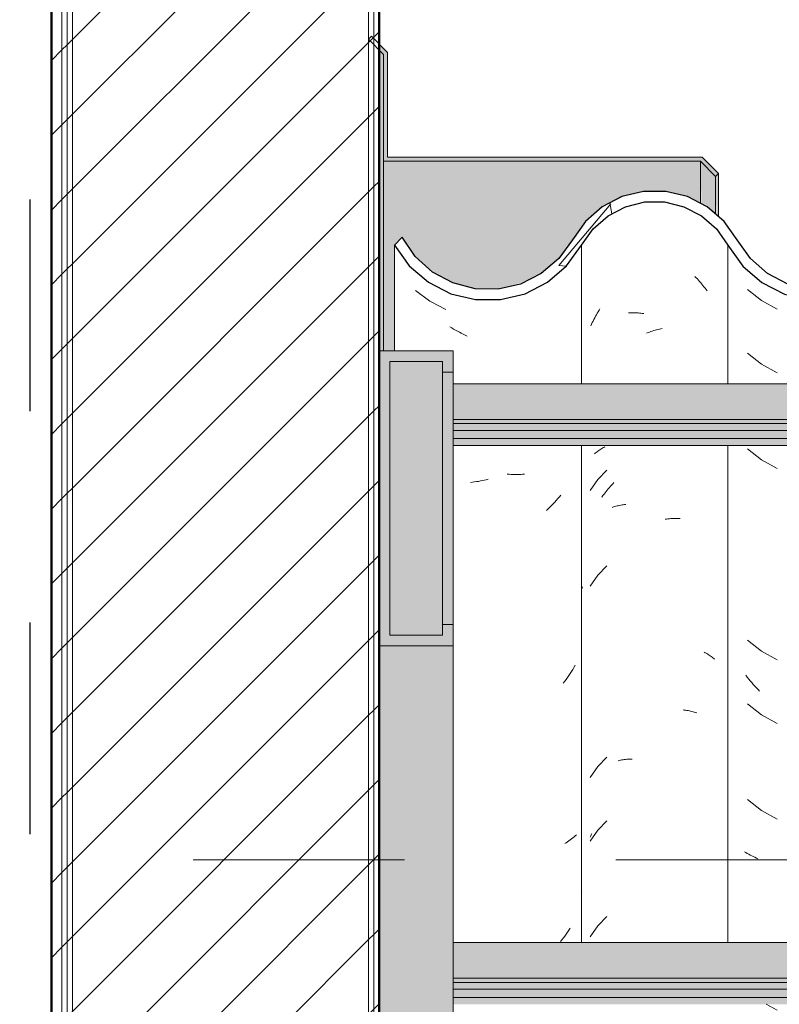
# Model space of a CAD drawing. Header units: metres. Extents: x -28.2 to 13.6, y -1.6 to 5.9.
# Tile 51 of 159: x -18.25 to -17.891, y 3.514 to 3.98. Entities that reach past the tile are written whole.
import ezdxf

# ---------------------------------------------------------------- set-up
doc = ezdxf.new("R2010")
doc.units = ezdxf.units.M
doc.linetypes.add('_Traço - ponto', pattern=[0.016, 0.012, -0.002, 0, -0.002])
doc.linetypes.add('Traço', pattern=[0.00635, 0.003175, -0.003175])
for name, color, linetype, lineweight in [('A-ANNO-SYMB', 7, 'Continuous', 9), ('A-GLAZ-CWMG', 7, 'Continuous', 5), ('A-ROOF', 7, 'Continuous', 5), ('A-ROOF-MCUT', 7, 'Continuous', 15), ('A-ROOF-OTLN', 7, 'Continuous', 5), ('A-ROOF-PATT', 7, 'Continuous', 5), ('A-WALL', 7, 'Continuous', 5), ('A-WALL-PATT', 7, 'Continuous', 5), ('I-WALL', 7, 'Continuous', 5)]:
    doc.layers.add(name, color=color, linetype=linetype, lineweight=lineweight)
doc.layers.add('A-DETL', color=7, linetype='Continuous', lineweight=5, true_color=0x00a600)
pattern_1 = [(45, (-14.575, 2.812), (-0.01767767, 0.01767767), [])]

# ---------------------------------------------------------------- blocks, each defined once
blk = doc.blocks.new('FP_54-D')
at = {"layer": 'A-GLAZ-CWMG', "color": 9, "true_color": 0xc0c0c0}
for p, q in [((-17.90581, 3.85198), (-17.89917, 3.84679)), ((-17.89917, 3.84679), (-17.89175, 3.84275)), ((-17.90581, 3.82184), (-17.89917, 3.81664)), ((-17.89917, 3.81664), (-17.89175, 3.8126)), ((-17.90581, 3.77662), (-17.89917, 3.77143)), ((-17.89917, 3.77143), (-17.89175, 3.76739)), ((-17.90581, 3.6862), (-17.89917, 3.681)), ((-17.89917, 3.681), (-17.89175, 3.67696)), ((-17.90593, 3.66871), (-17.90661, 3.6696)), ((-17.90524, 3.66784), (-17.90593, 3.66871)), ((-17.90453, 3.66698), (-17.90524, 3.66784)), ((-17.90382, 3.66614), (-17.90453, 3.66698)), ((-17.90309, 3.6653), (-17.90382, 3.66614)), ((-17.90235, 3.66448), (-17.90309, 3.6653)), ((-17.90161, 3.66368), (-17.90235, 3.66448)), ((-17.90085, 3.66289), (-17.90161, 3.66368)), ((-17.90008, 3.66211), (-17.90085, 3.66289)), ((-17.90581, 3.65605), (-17.89917, 3.65086)), ((-17.89917, 3.65086), (-17.89175, 3.64682)), ((-17.90581, 3.61084), (-17.89917, 3.60564)), ((-17.89917, 3.60564), (-17.89175, 3.6016)), ((-17.90664, 3.58577), (-17.90731, 3.58619)), ((-17.90596, 3.58536), (-17.90664, 3.58577)), ((-17.90527, 3.58497), (-17.90596, 3.58536)), ((-17.90457, 3.58459), (-17.90527, 3.58497)), ((-17.90385, 3.58422), (-17.90457, 3.58459)), ((-17.90313, 3.58387), (-17.90385, 3.58422)), ((-17.90239, 3.58352), (-17.90313, 3.58387)), ((-17.90164, 3.5832), (-17.90239, 3.58352)), ((-17.90089, 3.58288), (-17.90164, 3.5832)), ((-17.89697, 3.51402), (-17.89175, 3.51117))]:
    blk.add_line(p, q, dxfattribs=at)
blk = doc.blocks.new('FP_55-D')
at = {"layer": 'A-GLAZ-CWMG', "color": 9, "true_color": 0xc0c0c0}
for p, q in [((-17.93066, 3.85814), (-17.9301, 3.85758)), ((-17.9301, 3.85758), (-17.92955, 3.857)), ((-17.92955, 3.857), (-17.92901, 3.85641)), ((-17.92901, 3.85641), (-17.92847, 3.85582)), ((-17.92847, 3.85582), (-17.92795, 3.85521)), ((-17.92795, 3.85521), (-17.92743, 3.8546)), ((-17.92743, 3.8546), (-17.92692, 3.85397)), ((-17.92692, 3.85397), (-17.92641, 3.85333)), ((-17.92641, 3.85333), (-17.92592, 3.85269)), ((-17.92592, 3.85269), (-17.92543, 3.85203)), ((-17.92543, 3.85203), (-17.92496, 3.85137)), ((-17.9769, 3.8408), (-17.97648, 3.84151)), ((-17.97648, 3.84151), (-17.97604, 3.84221)), ((-17.97604, 3.84221), (-17.9756, 3.8429)), ((-17.97922, 3.83637), (-17.97886, 3.83712)), ((-17.97886, 3.83712), (-17.97849, 3.83787)), ((-17.97849, 3.83787), (-17.97811, 3.83862)), ((-17.97811, 3.83862), (-17.97772, 3.83935)), ((-17.97772, 3.83935), (-17.97731, 3.84008)), ((-17.97731, 3.84008), (-17.9769, 3.8408)), ((-17.96204, 3.84094), (-17.96141, 3.84097)), ((-17.96141, 3.84097), (-17.96078, 3.84099)), ((-17.96078, 3.84099), (-17.96014, 3.841)), ((-17.96014, 3.841), (-17.9595, 3.841)), ((-17.9595, 3.841), (-17.95885, 3.84098)), ((-17.95885, 3.84098), (-17.9582, 3.84096)), ((-17.9582, 3.84096), (-17.95755, 3.84092)), ((-17.95755, 3.84092), (-17.95689, 3.84086)), ((-17.95689, 3.84086), (-17.95623, 3.8408)), ((-17.95623, 3.8408), (-17.95557, 3.84072)), ((-17.95557, 3.84072), (-17.95491, 3.84063)), ((-17.97991, 3.83484), (-17.97957, 3.83561)), ((-17.97957, 3.83561), (-17.97922, 3.83637)), ((-17.95286, 3.83165), (-17.95219, 3.8319)), ((-17.95219, 3.8319), (-17.95152, 3.83214)), ((-17.95152, 3.83214), (-17.95085, 3.83236)), ((-17.95085, 3.83236), (-17.95018, 3.83257)), ((-17.95018, 3.83257), (-17.94951, 3.83277)), ((-17.94951, 3.83277), (-17.94884, 3.83296)), ((-17.94884, 3.83296), (-17.94817, 3.83313)), ((-17.94817, 3.83313), (-17.9475, 3.83329)), ((-17.9475, 3.83329), (-17.94683, 3.83344)), ((-17.94683, 3.83344), (-17.94616, 3.83357)), ((-17.95353, 3.83139), (-17.95286, 3.83165)), ((-17.97657, 3.77561), (-17.97614, 3.77592)), ((-17.97614, 3.77592), (-17.97569, 3.77623)), ((-17.97569, 3.77623), (-17.97524, 3.77652)), ((-17.97524, 3.77652), (-17.97478, 3.77681)), ((-17.97478, 3.77681), (-17.97431, 3.77709)), ((-17.97431, 3.77709), (-17.97384, 3.77736)), ((-17.97384, 3.77736), (-17.97335, 3.77762)), ((-17.97819, 3.77428), (-17.9778, 3.77462)), ((-17.9778, 3.77462), (-17.9774, 3.77496)), ((-17.9774, 3.77496), (-17.97699, 3.77529)), ((-17.97699, 3.77529), (-17.97657, 3.77561)), ((-17.97669, 3.76211), (-17.9802, 3.75695)), ((-17.97231, 3.76656), (-17.97669, 3.76211)), ((-17.9722, 3.75713), (-17.97168, 3.75776)), ((-17.97168, 3.75776), (-17.97116, 3.75837)), ((-17.97116, 3.75837), (-17.97062, 3.75897)), ((-17.97062, 3.75897), (-17.97008, 3.75956)), ((-17.97008, 3.75956), (-17.96954, 3.76014)), ((-17.96954, 3.76014), (-17.96898, 3.7607)), ((-17.97465, 3.75389), (-17.97418, 3.75456)), ((-17.97418, 3.75456), (-17.97369, 3.75522)), ((-17.97369, 3.75522), (-17.9732, 3.75586)), ((-17.9732, 3.75586), (-17.9727, 3.7565)), ((-17.9727, 3.7565), (-17.9722, 3.75713)), ((-17.96977, 3.749), (-17.96922, 3.74918)), ((-17.96922, 3.74918), (-17.96866, 3.74935)), ((-17.96866, 3.74935), (-17.96809, 3.74952)), ((-17.96809, 3.74952), (-17.96752, 3.74967)), ((-17.96752, 3.74967), (-17.96694, 3.7498)), ((-17.96694, 3.7498), (-17.96635, 3.74993)), ((-17.96635, 3.74993), (-17.96576, 3.75005)), ((-17.96576, 3.75005), (-17.96516, 3.75015)), ((-17.96516, 3.75015), (-17.96456, 3.75025)), ((-17.96456, 3.75025), (-17.96395, 3.75033)), ((-17.96395, 3.75033), (-17.96333, 3.7504)), ((-17.94477, 3.74338), (-17.94411, 3.74348)), ((-17.94411, 3.74348), (-17.94345, 3.74356)), ((-17.94345, 3.74356), (-17.94279, 3.74363)), ((-17.94279, 3.74363), (-17.94213, 3.74369)), ((-17.94213, 3.74369), (-17.94148, 3.74373)), ((-17.94148, 3.74373), (-17.94083, 3.74376)), ((-17.94083, 3.74376), (-17.94018, 3.74378)), ((-17.94018, 3.74378), (-17.93954, 3.74379)), ((-17.93954, 3.74379), (-17.9389, 3.74379)), ((-17.9389, 3.74379), (-17.93826, 3.74377)), ((-17.93826, 3.74377), (-17.93763, 3.74374)), ((-17.97231, 3.72134), (-17.97669, 3.71689)), ((-17.97669, 3.71689), (-17.9802, 3.71173)), ((-17.92627, 3.68051), (-17.92578, 3.68026)), ((-17.92578, 3.68026), (-17.9253, 3.67999)), ((-17.9253, 3.67999), (-17.92482, 3.67972)), ((-17.92482, 3.67972), (-17.92436, 3.67943)), ((-17.92436, 3.67943), (-17.9239, 3.67914)), ((-17.9239, 3.67914), (-17.92346, 3.67884)), ((-17.92346, 3.67884), (-17.92302, 3.67853)), ((-17.92302, 3.67853), (-17.9226, 3.67821)), ((-17.9226, 3.67821), (-17.92218, 3.67788)), ((-17.92218, 3.67788), (-17.92178, 3.67755)), ((-17.92178, 3.67755), (-17.92138, 3.67721)), ((-17.93633, 3.65321), (-17.93572, 3.65315)), ((-17.93572, 3.65315), (-17.9351, 3.65307)), ((-17.9351, 3.65307), (-17.9345, 3.65298)), ((-17.9345, 3.65298), (-17.9339, 3.65288)), ((-17.9339, 3.65288), (-17.9333, 3.65277)), ((-17.9333, 3.65277), (-17.93271, 3.65265)), ((-17.93271, 3.65265), (-17.93213, 3.65251)), ((-17.93213, 3.65251), (-17.93155, 3.65237)), ((-17.93155, 3.65237), (-17.93099, 3.65221)), ((-17.93099, 3.65221), (-17.93042, 3.65204)), ((-17.93042, 3.65204), (-17.92987, 3.65187)), ((-17.97231, 3.63091), (-17.97669, 3.62646)), ((-17.96706, 3.6292), (-17.96648, 3.62933)), ((-17.96648, 3.62933), (-17.96589, 3.62945)), ((-17.96589, 3.62945), (-17.96529, 3.62956)), ((-17.96529, 3.62956), (-17.96469, 3.62966)), ((-17.96469, 3.62966), (-17.96408, 3.62974)), ((-17.96408, 3.62974), (-17.96347, 3.62981)), ((-17.96347, 3.62981), (-17.96285, 3.62987)), ((-17.96285, 3.62987), (-17.96222, 3.62992)), ((-17.96222, 3.62992), (-17.96159, 3.62996)), ((-17.96159, 3.62996), (-17.96096, 3.62999)), ((-17.96096, 3.62999), (-17.96032, 3.63)), ((-17.97669, 3.62646), (-17.9802, 3.6213)), ((-17.97231, 3.60077), (-17.97669, 3.59632)), ((-17.97669, 3.59632), (-17.9802, 3.59116)), ((-17.97969, 3.5942), (-17.97942, 3.59479)), ((-17.9802, 3.59301), (-17.97995, 3.59361)), ((-17.97995, 3.59361), (-17.97969, 3.5942)), ((-17.97231, 3.55556), (-17.97669, 3.55111)), ((-17.97669, 3.55111), (-17.9802, 3.54595))]:
    blk.add_line(p, q, dxfattribs=at)
blk = doc.blocks.new('FP_56-D')
at = {"layer": 'A-GLAZ-CWMG', "color": 9, "true_color": 0xc0c0c0}
for p, q in [((-18.06281, 3.85151), (-18.05604, 3.84647)), ((-18.05604, 3.84647), (-18.04854, 3.84259)), ((-18.0457, 3.83387), (-18.04658, 3.83443)), ((-18.04481, 3.83333), (-18.0457, 3.83387)), ((-18.04391, 3.8328), (-18.04481, 3.83333)), ((-18.04301, 3.83229), (-18.04391, 3.8328)), ((-18.0421, 3.8318), (-18.04301, 3.83229)), ((-18.04119, 3.83132), (-18.0421, 3.8318)), ((-18.04028, 3.83086), (-18.04119, 3.83132)), ((-18.03936, 3.83042), (-18.04028, 3.83086)), ((-18.03843, 3.82999), (-18.03936, 3.83042)), ((-18.02936, 3.76208), (-18.0303, 3.76186)), ((-18.02842, 3.76231), (-18.02936, 3.76208)), ((-18.01856, 3.76466), (-18.01949, 3.76472)), ((-18.01764, 3.76461), (-18.01856, 3.76466)), ((-18.01672, 3.76457), (-18.01764, 3.76461)), ((-18.0158, 3.76456), (-18.01672, 3.76457)), ((-18.01489, 3.76456), (-18.0158, 3.76456)), ((-18.01399, 3.76457), (-18.01489, 3.76456)), ((-18.01309, 3.76461), (-18.01399, 3.76457)), ((-18.01219, 3.76465), (-18.01309, 3.76461)), ((-18.0113, 3.76472), (-18.01219, 3.76465)), ((-18.03593, 3.76092), (-18.03686, 3.76082)), ((-18.03499, 3.76103), (-18.03593, 3.76092)), ((-18.03406, 3.76117), (-18.03499, 3.76103)), ((-18.03312, 3.76131), (-18.03406, 3.76117)), ((-18.03218, 3.76148), (-18.03312, 3.76131)), ((-18.03124, 3.76166), (-18.03218, 3.76148)), ((-18.0303, 3.76186), (-18.03124, 3.76166)), ((-17.99553, 3.75312), (-17.99625, 3.75229)), ((-17.99481, 3.75397), (-17.99553, 3.75312)), ((-17.9941, 3.75483), (-17.99481, 3.75397)), ((-18.00005, 3.74834), (-18.00084, 3.74759)), ((-17.99927, 3.7491), (-18.00005, 3.74834)), ((-17.9985, 3.74988), (-17.99927, 3.7491)), ((-17.99774, 3.75067), (-17.9985, 3.74988)), ((-17.99699, 3.75148), (-17.99774, 3.75067)), ((-17.99625, 3.75229), (-17.99699, 3.75148)), ((-17.9841, 3.71078), (-17.98439, 3.71015)), ((-17.98381, 3.71142), (-17.9841, 3.71078)), ((-17.98733, 3.67431), (-17.9879, 3.67333)), ((-17.99031, 3.66952), (-17.99095, 3.66859)), ((-17.98969, 3.67045), (-17.99031, 3.66952)), ((-17.98908, 3.6714), (-17.98969, 3.67045)), ((-17.98848, 3.67236), (-17.98908, 3.6714)), ((-17.9879, 3.67333), (-17.98848, 3.67236)), ((-17.99226, 3.66677), (-17.99293, 3.66588)), ((-17.9916, 3.66768), (-17.99226, 3.66677)), ((-17.99095, 3.66859), (-17.9916, 3.66768)), ((-17.99157, 3.59042), (-17.99223, 3.59)), ((-17.99092, 3.59086), (-17.99157, 3.59042)), ((-17.99028, 3.59131), (-17.99092, 3.59086)), ((-17.98966, 3.59177), (-17.99028, 3.59131)), ((-17.98905, 3.59224), (-17.98966, 3.59177)), ((-17.98845, 3.59272), (-17.98905, 3.59224)), ((-17.98787, 3.59321), (-17.98845, 3.59272)), ((-17.9873, 3.59372), (-17.98787, 3.59321)), ((-17.98675, 3.59423), (-17.9873, 3.59372)), ((-17.98381, 3.56724), (-17.98389, 3.56714)), ((-17.9909, 3.5481), (-17.99154, 3.54718)), ((-17.99026, 3.54902), (-17.9909, 3.5481)), ((-17.98964, 3.54996), (-17.99026, 3.54902)), ((-17.99356, 3.54451), (-17.99426, 3.54364)), ((-17.99288, 3.54539), (-17.99356, 3.54451)), ((-17.9922, 3.54628), (-17.99288, 3.54539)), ((-17.99154, 3.54718), (-17.9922, 3.54628))]:
    blk.add_line(p, q, dxfattribs=at)
blk = doc.blocks.new('Rectangular Mullion - Telha Fibrocimento - Ondulada-V50-D')
at = {"layer": 'A-GLAZ-CWMG', "true_color": 0x808080}
h = blk.add_hatch(dxfattribs=at)
h.set_pattern_fill('FP_4', color=8, style=0, pattern_type=2)
h.set_pattern_definition([(50, (-14.575, 2.812), (0.364365, -0.031877), [0.0381, -0.4191]), (355, (-14.575, 2.812), (-0.070485, 0.382117), [0.03048, -0.33528]), (100.451, (-14.545, 2.81), (0.293886, 0.35023), [0.03238, -0.35618]), (46.184, (-14.575, 2.914), (0.54216, -0.084084), [0.05715, -0.62865]), (96.636, (-14.53, 2.907), (0.474805, 0.494854), [0.04857, -0.53427]), (351.184, (-14.575, 2.914), (0.47481, 0.49485), [0.04572, -0.50292]), (21, (-14.524, 2.888), (0.303226, -0.204528), [0.0381, -0.4191]), (326, (-14.524, 2.888), (0.123607, 0.36838), [0.03048, -0.33528]), (71.451, (-14.499, 2.871), (0.426833, 0.16384), [0.03238, -0.35618]), (37.5, (-14.575, 2.812), (0.0061807, 0.169108), [0.01676, -0.31445, 0.01676, -0.3236, -0.33655]), (37.5, (-14.575, 2.812), (0.0061807, 0.169108), [-0.67158, 0.01676, -0.31979]), (7.5, (-14.575, 2.812), (0.133641, 0.200358), [0.01676, -0.17729, 0.01676, -0.30683, -0.12827]), (7.5, (-14.575, 2.812), (0.133641, 0.200358), [-0.51765, 0.01676, -0.11151]), (327.5, (-14.688, 2.812), (0.2711816, -0.0114606), [0.01676, -0.11024, 0.01676, -0.37948, -0.52578]), (327.5, (-14.688, 2.812), (0.2711816, -0.0114606), [-0.52324, 0.01676, -0.50902]), (317.5, (-14.739, 2.812), (0.296258, 0.05085), [0.01676, -0.14834, 0.01676, -0.24638, -0.37338]), (317.5, (-14.739, 2.812), (0.296258, 0.05085), [-0.42824, 0.01676, -0.35662])])
h.paths.add_polyline_path([(-17.48605, 3.84925), (-17.49202, 3.85024), (-17.48683, 3.8513), (-17.48635, 3.85003)])
h.paths.add_polyline_path([(-17.30876, 3.84479), (-17.29635, 3.84782), (-17.2858, 3.85325), (-17.2765, 3.86139), (-17.26249, 3.88151), (-17.25346, 3.88956), (-17.24283, 3.89525), (-17.23089, 3.89828), (-17.21788, 3.89817), (-17.20522, 3.89472), (-17.19624, 3.89013), (-17.18662, 3.88171), (-17.17184, 3.86263), (-17.16126, 3.85474), (-17.14905, 3.84978), (-17.14834, 3.85233), (-17.14419, 3.84914), (-17.13591, 3.84809), (-17.12296, 3.84973), (-17.11801, 3.85172), (-17.11892, 3.85426), (-17.11821, 3.85464), (-17.11237, 3.85771), (-17.11074, 3.85464), (-17.09964, 3.86308), (-17.09128, 3.87341), (-17.09493, 3.87548), (-17.09185, 3.88056), (-17.1035, 3.86618), (-17.11309, 3.85907), (-17.12412, 3.85462), (-17.13601, 3.85312), (-17.14905, 3.85517), (-17.15873, 3.85907), (-17.16859, 3.86652), (-17.17566, 3.87491), (-17.17951, 3.87332), (-17.18662, 3.88346), (-17.18373, 3.88611), (-17.18735, 3.88854), (-17.19124, 3.89002), (-17.18875, 3.88533), (-17.19624, 3.89192), (-17.1943, 3.89482), (-17.20756, 3.90091), (-17.21788, 3.90338), (-17.21916, 3.90072), (-17.21994, 3.90091), (-17.2328, 3.90091), (-17.24508, 3.89793), (-17.25776, 3.89088), (-17.26608, 3.88363), (-17.26691, 3.88363), (-17.27289, 3.87543), (-17.27232, 3.8748), (-17.27349, 3.87314), (-17.27443, 3.87314), (-17.28263, 3.86139), (-17.2895, 3.85538), (-17.30013, 3.84984), (-17.31302, 3.84697), (-17.31989, 3.84697), (-17.31764, 3.84966), (-17.31829, 3.84966), (-17.32909, 3.852), (-17.33902, 3.85688), (-17.34751, 3.86402), (-17.3551, 3.87466), (-17.36207, 3.88597), (-17.37355, 3.8969), (-17.38611, 3.90414), (-17.40262, 3.90826), (-17.41624, 3.90846), (-17.43053, 3.90514), (-17.44399, 3.89818), (-17.45535, 3.88808), (-17.47008, 3.86642), (-17.47821, 3.85911), (-17.48933, 3.85359), (-17.4927, 3.85235), (-17.49309, 3.85003), (-17.49651, 3.85178), (-17.49838, 3.8513), (-17.50994, 3.85141), (-17.52172, 3.8548), (-17.52951, 3.85886), (-17.53771, 3.86609), (-17.55203, 3.88678), (-17.56261, 3.8962), (-17.57707, 3.90331), (-17.58958, 3.90625), (-17.60288, 3.9063), (-17.61659, 3.90297), (-17.62913, 3.89645), (-17.63978, 3.88711), (-17.65416, 3.86653), (-17.66231, 3.85932), (-17.67192, 3.85426), (-17.68244, 3.85165), (-17.6939, 3.85179), (-17.70557, 3.85514), (-17.71342, 3.85923), (-17.72159, 3.86641), (-17.73592, 3.88685), (-17.74644, 3.89611), (-17.76056, 3.90302), (-17.77294, 3.90594), (-17.78632, 3.90596), (-17.79988, 3.90265), (-17.81228, 3.89619), (-17.82283, 3.88697), (-17.83721, 3.86663), (-17.84538, 3.85951), (-17.85498, 3.85454), (-17.86546, 3.85198), (-17.87672, 3.85209), (-17.88836, 3.85539), (-17.89631, 3.85951), (-17.90448, 3.86663), (-17.9169, 3.88412), (-17.92487, 3.89106), (-17.93593, 3.89634), (-17.94503, 3.89842), (-17.95497, 3.89842), (-17.96519, 3.89592), (-17.97455, 3.89106), (-17.98251, 3.88412), (-17.99509, 3.86661), (-18.00343, 3.85952), (-18.01318, 3.85462), (-18.0238, 3.85218), (-18.03469, 3.85235), (-18.04609, 3.85557), (-18.05665, 3.86193), (-18.06296, 3.86763), (-18.06914, 3.87669), (-18.07282, 3.87295), (-18.06578, 3.86325), (-18.05484, 3.85451), (-18.04523, 3.84982), (-18.03452, 3.84723), (-18.02262, 3.84723), (-18.01104, 3.85003), (-18.00043, 3.85546), (-17.99136, 3.86325), (-17.97888, 3.88065), (-17.9718, 3.88684), (-17.96348, 3.89117), (-17.95248, 3.8934), (-17.94445, 3.89325), (-17.93573, 3.89106), (-17.92761, 3.88684), (-17.91956, 3.87926), (-17.9081, 3.86313), (-17.89902, 3.85526), (-17.88672, 3.84936), (-17.87529, 3.84695), (-17.86476, 3.84697), (-17.85313, 3.84984), (-17.8425, 3.85538), (-17.83345, 3.8633), (-17.81908, 3.88363), (-17.80942, 3.89205), (-17.79808, 3.89793), (-17.78569, 3.90094), (-17.77294, 3.90091), (-17.76056, 3.89785), (-17.74924, 3.89192), (-17.73962, 3.88346), (-17.72531, 3.86303), (-17.71624, 3.85506), (-17.70557, 3.84949), (-17.69327, 3.84662), (-17.68189, 3.84663), (-17.67022, 3.84951), (-17.65955, 3.8551), (-17.6505, 3.86308), (-17.63614, 3.88364), (-17.62642, 3.8922), (-17.61498, 3.89818), (-17.60246, 3.90126), (-17.58878, 3.90106), (-17.5751, 3.89713), (-17.56563, 3.89216), (-17.55593, 3.88359), (-17.54158, 3.86288), (-17.53247, 3.85479), (-17.51982, 3.84866), (-17.50926, 3.84624), (-17.49782, 3.84628), (-17.4846, 3.85003), (-17.47534, 3.85498), (-17.46629, 3.86313), (-17.45172, 3.8846), (-17.44153, 3.89375), (-17.42947, 3.90015), (-17.41579, 3.90342), (-17.40068, 3.90289), (-17.38941, 3.90003), (-17.37739, 3.89356), (-17.36725, 3.88435), (-17.35961, 3.87295), (-17.35597, 3.87295), (-17.35148, 3.86663), (-17.34825, 3.86381), (-17.35262, 3.86237), (-17.34331, 3.85951), (-17.34563, 3.85587), (-17.34272, 3.85356), (-17.33297, 3.84816), (-17.32107, 3.84498), (-17.31173, 3.84484)])
h.paths.add_polyline_path([(-16.96657, 3.84716), (-16.96657, 3.8486), (-16.96872, 3.84913), (-16.97978, 3.85436), (-16.98916, 3.85819), (-16.9986, 3.86529), (-17.0143, 3.88523), (-17.02618, 3.8939), (-17.03941, 3.89888), (-17.05135, 3.90039), (-17.05458, 3.9), (-17.06406, 3.89709), (-17.07509, 3.89073), (-17.08313, 3.88295), (-17.0734, 3.8898), (-17.06193, 3.89406), (-17.04946, 3.8952), (-17.03742, 3.89314), (-17.02822, 3.88947), (-17.01848, 3.88232), (-17.0053, 3.86529), (-17.00268, 3.86255), (-16.9955, 3.85638), (-16.98734, 3.85162), (-16.97718, 3.84829), (-16.96684, 3.84719)])
h.paths.add_polyline_path([(-17.14041, 3.85054), (-17.14197, 3.85205), (-17.14027, 3.85163)])
h.paths.add_polyline_path([(-17.17204, 3.86328), (-17.17346, 3.8694), (-17.16885, 3.86618), (-17.17184, 3.86346)])
h.paths.add_polyline_path([(-17.28045, 3.8633), (-17.28045, 3.86468), (-17.28121, 3.86397)])
at = {"layer": 'A-GLAZ-CWMG', "lineweight": 25}
blk.add_line((-18.06914, 3.87669), (-18.07282, 3.87295), dxfattribs=at)
at = {"layer": 'A-GLAZ-CWMG'}
for p, q in [((-18.07282, 3.82309), (-18.07282, 3.87295)), ((-17.98432, 3.80742), (-17.98432, 3.87295)), ((-17.9151, 3.80742), (-17.9151, 3.87295)), ((-17.98432, 3.54319), (-17.98432, 3.77825)), ((-17.9151, 3.54319), (-17.9151, 3.77825))]:
    blk.add_line(p, q, dxfattribs=at)
at = {"layer": 'A-GLAZ-CWMG', "lineweight": 25, "flags": 128}
for points in [[(-17.91077, 3.87548), (-17.9169, 3.88412), (-17.92487, 3.89106), (-17.93423, 3.89592), (-17.94445, 3.89842), (-17.95497, 3.89842), (-17.96519, 3.89592), (-17.97455, 3.89106), (-17.98251, 3.88412), (-17.98864, 3.87548)], [(-17.98432, 3.87295), (-17.97888, 3.88065), (-17.9718, 3.88684), (-17.96348, 3.89117), (-17.95439, 3.8934), (-17.94503, 3.8934), (-17.93593, 3.89117), (-17.92761, 3.88684), (-17.92054, 3.88065), (-17.9151, 3.87295)], [(-17.98864, 3.87548), (-17.99509, 3.86661), (-18.00343, 3.85952), (-18.01318, 3.85462), (-18.0238, 3.85218), (-18.03469, 3.85235), (-18.04523, 3.8551), (-18.05484, 3.86029), (-18.06296, 3.86763), (-18.06914, 3.87669)], [(-17.83093, 3.87548), (-17.83721, 3.86663), (-17.84538, 3.85951), (-17.85498, 3.85454), (-17.86546, 3.85198), (-17.87624, 3.85198), (-17.88672, 3.85454), (-17.89631, 3.85951), (-17.90448, 3.86663), (-17.91077, 3.87548)], [(-18.07282, 3.87295), (-18.06578, 3.86325), (-18.0567, 3.85546), (-18.04609, 3.85003), (-18.03452, 3.84723), (-18.02262, 3.84723), (-18.01104, 3.85003), (-18.00043, 3.85546), (-17.99136, 3.86325), (-17.98432, 3.87295)], [(-17.9151, 3.87295), (-17.9081, 3.86313), (-17.89902, 3.85526), (-17.88836, 3.84976), (-17.87672, 3.84694), (-17.86476, 3.84697), (-17.85313, 3.84984), (-17.8425, 3.85538), (-17.83345, 3.8633), (-17.82649, 3.87314)]]:
    blk.add_lwpolyline(points, dxfattribs=at)
at = {"layer": 'A-GLAZ-CWMG'}
for name in ['FP_55-D', 'FP_56-D', 'FP_54-D']:
    blk.add_blockref(name, (0, 0), dxfattribs=at)
blk = doc.blocks.new('LONGARINA_STEEL_FRAME - LONGARINA_STEEL_FRAME-1917798-D')
at = {"layer": 'A-ROOF', "true_color": 0x9fa09c}
h = blk.add_hatch(color=253, dxfattribs=at)
h.paths.add_polyline_path([(-18.08004, 3.68355), (-18.04504, 3.68355), (-18.04504, 3.69366), (-18.05004, 3.69366), (-18.05004, 3.6886), (-18.07504, 3.6886), (-18.07504, 3.81804), (-18.05004, 3.81804), (-18.05004, 3.81298), (-18.04504, 3.81298), (-18.04504, 3.82309), (-18.08004, 3.82309), (-18.08004, 3.77825)])
h.paths.add_polyline_path([(-16.75758, 3.68355), (-16.75754, 3.68355), (-16.75754, 3.69366), (-16.76254, 3.69366), (-16.76254, 3.6886), (-16.78754, 3.6886), (-16.78754, 3.81804), (-16.76254, 3.81804), (-16.76254, 3.81298), (-16.75754, 3.81298), (-16.75754, 3.82309), (-16.79254, 3.82309), (-16.79254, 3.68355), (-16.76254, 3.68355)])
h.paths.add_polyline_path([(-15.47004, 3.68355), (-15.47004, 3.82309), (-15.50504, 3.82309), (-15.50504, 3.81298), (-15.50004, 3.81298), (-15.50004, 3.81804), (-15.47504, 3.81804), (-15.47504, 3.6886), (-15.50004, 3.6886), (-15.50004, 3.69366), (-15.50504, 3.69366), (-15.50504, 3.68355), (-15.47204, 3.68355)])
for points in [[(-18.05004, 3.6886), (-18.05004, 3.81804), (-18.07504, 3.81804), (-18.07504, 3.6886)], [(-18.05004, 3.69366), (-18.04504, 3.69366), (-18.04504, 3.81298), (-18.05004, 3.81298), (-18.05004, 3.77825)], [(-18.04504, 2.65), (-18.04504, 3.68355), (-18.08004, 3.68355), (-18.08004, 2.65), (-18.07504, 2.65)]]:
    blk.add_hatch(color=253, dxfattribs=at).paths.add_polyline_path(points)
h = blk.add_hatch(color=253, dxfattribs=at)
h.paths.add_polyline_path([(-18.04504, 3.79061), (-16.79254, 3.79061), (-16.79254, 3.80742), (-17.30207, 3.80742), (-17.30876, 3.80589), (-17.32107, 3.80607), (-17.32624, 3.80742), (-18.04504, 3.80742)])
h.paths.add_polyline_path([(-15.50504, 3.79061), (-15.50504, 3.80742), (-15.64307, 3.80742), (-15.64976, 3.80589), (-15.66207, 3.80607), (-15.66724, 3.80742), (-16.19607, 3.80742), (-16.20276, 3.80589), (-16.21507, 3.80607), (-16.22024, 3.80742), (-16.74907, 3.80742), (-16.75754, 3.80548), (-16.75754, 3.79061), (-15.55954, 3.79061)])
h = blk.add_hatch(color=253, dxfattribs=at)
h.paths.add_polyline_path([(-16.8718, 3.78863), (-16.79254, 3.78863), (-16.79254, 3.79061), (-18.04504, 3.79061), (-18.04504, 3.78863), (-16.89544, 3.78863)])
h.paths.add_polyline_path([(-15.50504, 3.78863), (-15.50504, 3.79061), (-16.75754, 3.79061), (-16.75754, 3.78863), (-15.55954, 3.78863)])
h = blk.add_hatch(color=253, dxfattribs=at)
h.paths.add_polyline_path([(-18.04504, 3.78537), (-16.79254, 3.78537), (-16.79254, 3.78863), (-18.04504, 3.78863), (-18.04504, 3.78764)])
h.paths.add_polyline_path([(-15.50504, 3.78537), (-15.50504, 3.78863), (-16.75754, 3.78863), (-16.75754, 3.78537), (-15.55954, 3.78537)])
h = blk.add_hatch(color=253, dxfattribs=at)
h.paths.add_polyline_path([(-16.79254, 3.78151), (-16.79254, 3.78537), (-18.04504, 3.78537), (-18.04504, 3.78151), (-16.79461, 3.78151)])
h.paths.add_polyline_path([(-15.50504, 3.78151), (-15.50504, 3.78537), (-16.75754, 3.78537), (-16.75754, 3.78151), (-15.55954, 3.78151)])
h = blk.add_hatch(color=253, dxfattribs=at)
h.paths.add_polyline_path([(-15.55954, 3.77825), (-15.50504, 3.77825), (-15.50504, 3.78151), (-16.75754, 3.78151), (-16.75754, 3.77825), (-15.56015, 3.77825)])
h.paths.add_polyline_path([(-18.04504, 3.77825), (-16.79254, 3.77825), (-16.79302, 3.78151), (-18.04504, 3.78151)])
h = blk.add_hatch(color=253, dxfattribs=at)
h.paths.add_polyline_path([(-18.04504, 3.52638), (-16.79254, 3.52638), (-16.79254, 3.54319), (-17.30207, 3.54319), (-17.30876, 3.54166), (-17.32107, 3.54184), (-17.32624, 3.54319), (-18.04504, 3.54319)])
h.paths.add_polyline_path([(-15.50504, 3.52638), (-15.50504, 3.54319), (-15.64307, 3.54319), (-15.64976, 3.54166), (-15.66207, 3.54184), (-15.66724, 3.54319), (-16.19607, 3.54319), (-16.20276, 3.54166), (-16.21507, 3.54184), (-16.22024, 3.54319), (-16.74907, 3.54319), (-16.75754, 3.54125), (-16.75754, 3.52638), (-15.55954, 3.52638)])
h = blk.add_hatch(color=253, dxfattribs=at)
h.paths.add_polyline_path([(-16.79254, 3.5244), (-16.79254, 3.52638), (-18.04504, 3.52638), (-18.04504, 3.5244), (-16.79461, 3.5244)])
h.paths.add_polyline_path([(-15.50504, 3.5244), (-15.50504, 3.52638), (-16.75754, 3.52638), (-16.75754, 3.5244), (-15.55954, 3.5244)])
h = blk.add_hatch(color=253, dxfattribs=at)
h.paths.add_polyline_path([(-18.04504, 3.52114), (-16.79254, 3.52114), (-16.79254, 3.5244), (-18.04504, 3.5244), (-18.04504, 3.52341)])
h.paths.add_polyline_path([(-15.50504, 3.52114), (-15.50504, 3.5244), (-16.75754, 3.5244), (-16.75754, 3.52114), (-15.55954, 3.52114)])
h = blk.add_hatch(color=253, dxfattribs=at)
h.paths.add_polyline_path([(-18.04504, 3.51728), (-16.79254, 3.51728), (-16.79254, 3.52114), (-18.04504, 3.52114)])
h.paths.add_polyline_path([(-15.50504, 3.51728), (-15.50504, 3.52114), (-16.75754, 3.52114), (-16.75754, 3.51728), (-15.55954, 3.51728)])
h = blk.add_hatch(color=253, dxfattribs=at)
h.paths.add_polyline_path([(-15.55954, 3.51402), (-15.50504, 3.51402), (-15.50554, 3.51728), (-16.75754, 3.51728), (-16.75754, 3.51402), (-15.56015, 3.51402)])
h.paths.add_polyline_path([(-18.04504, 3.51402), (-16.79254, 3.51402), (-16.79302, 3.51728), (-18.04504, 3.51728)])
at = {"layer": 'A-ROOF', "lineweight": 15}
for p, q in [((-18.08004, 3.82309), (-18.08004, 3.68355)), ((-18.04504, 3.82309), (-18.08004, 3.82309)), ((-18.04504, 3.81298), (-18.04504, 3.82309)), ((-18.07504, 3.6886), (-18.07504, 3.81804)), ((-18.07504, 3.81804), (-18.05004, 3.81804)), ((-18.05004, 3.81804), (-18.05004, 3.81298)), ((-18.05004, 3.81298), (-18.04504, 3.81298)), ((-18.04504, 3.69366), (-18.05004, 3.69366)), ((-18.05004, 3.69366), (-18.05004, 3.6886)), ((-18.04504, 3.68355), (-18.04504, 3.69366)), ((-18.05004, 3.6886), (-18.07504, 3.6886)), ((-18.08004, 3.68355), (-18.04504, 3.68355))]:
    blk.add_line(p, q, dxfattribs=at)
at = {"layer": 'A-ROOF'}
for p, q in [((-18.05004, 3.69366), (-18.05004, 3.81298)), ((-18.04504, 3.69366), (-18.04504, 3.81298)), ((-17.50994, 3.80742), (-18.04504, 3.80742)), ((-16.79254, 3.79061), (-18.04504, 3.79061)), ((-16.79254, 3.78863), (-18.04504, 3.78863)), ((-16.79254, 3.78537), (-18.04504, 3.78537)), ((-16.79254, 3.78151), (-18.04504, 3.78151)), ((-16.79254, 3.77825), (-18.04504, 3.77825)), ((-18.04504, 2.65), (-18.04504, 3.68355)), ((-17.50994, 3.54319), (-18.04504, 3.54319)), ((-16.79254, 3.52638), (-18.04504, 3.52638)), ((-16.79254, 3.5244), (-18.04504, 3.5244)), ((-16.79254, 3.52114), (-18.04504, 3.52114)), ((-16.79254, 3.51728), (-18.04504, 3.51728))]:
    blk.add_line(p, q, dxfattribs=at)

msp = doc.modelspace()

# ---------------------------------------------------------------- hatches: boundary and pattern name
at = {"layer": 'A-ROOF-PATT', "true_color": 0x575757}
h = msp.add_hatch(color=251, dxfattribs=at)
h.paths.add_polyline_path([(-17.92097, 3.90549), (-17.91956, 3.90692), (-17.92761, 3.91466), (-18.07604, 3.91466), (-18.07604, 3.96404), (-18.08004, 3.96808), (-18.08004, 3.96522), (-18.07804, 3.9632), (-18.07804, 3.91264), (-17.92761, 3.91221), (-17.92238, 3.90692)])
h.paths.add_polyline_path([(-15.62911, 3.90549), (-15.62204, 3.91264), (-15.47204, 3.91264), (-15.47204, 3.9632), (-15.47004, 3.96522), (-15.47004, 3.96808), (-15.47404, 3.96404), (-15.47404, 3.91466), (-15.62287, 3.91466), (-15.63053, 3.90692)])
at = {"layer": 'A-ROOF-PATT', "true_color": 0x919191}
for points in [[(-18.07804, 3.82309), (-18.07804, 3.9632), (-18.08004, 3.96522), (-18.08004, 3.82309)], [(-18.07282, 3.82309), (-18.07282, 3.87295), (-18.06914, 3.87669), (-18.06296, 3.86763), (-18.05484, 3.86029), (-18.04523, 3.8551), (-18.03452, 3.85234), (-18.02262, 3.85245), (-18.01104, 3.85569), (-18.00343, 3.85952), (-17.99509, 3.86661), (-17.98251, 3.88412), (-17.97434, 3.89117), (-17.96348, 3.89634), (-17.95439, 3.89842), (-17.94445, 3.89842), (-17.93423, 3.89592), (-17.92804, 3.89271), (-17.92804, 3.91264), (-18.07804, 3.91264), (-18.07804, 3.82309), (-18.07504, 3.82309)], [(-17.92097, 3.88766), (-17.92097, 3.90549), (-17.92804, 3.91264), (-17.92761, 3.89249), (-17.92487, 3.89106)], [(-17.91956, 3.88643), (-17.91956, 3.90692), (-17.92097, 3.90549), (-17.92054, 3.88729), (-17.92002, 3.88684)]]:
    msp.add_hatch(color=252, dxfattribs=at).paths.add_polyline_path(points)
at = {"layer": 'A-WALL-PATT', "true_color": 0x808080}
h = msp.add_hatch(dxfattribs=at)
h.set_pattern_fill('FP_1', color=8, style=0, pattern_type=2)
h.set_pattern_definition(pattern_1)
h.paths.add_polyline_path([(-18.22754, 2.65), (-18.22754, 4.25), (-18.23004, 4.25), (-18.23004, 2.65)])
h = msp.add_hatch(dxfattribs=at)
h.set_pattern_fill('FP_1', color=8, style=0, pattern_type=2)
h.set_pattern_definition(pattern_1)
h.paths.add_polyline_path([(-18.22504, 2.65), (-18.22504, 4.25), (-18.22754, 4.25), (-18.22754, 2.65)])
h = msp.add_hatch(dxfattribs=at)
h.set_pattern_fill('FP_1', color=8, style=0, pattern_type=2)
h.set_pattern_definition(pattern_1)
h.paths.add_polyline_path([(-18.08504, 2.65), (-18.08504, 4.25), (-18.22504, 4.25), (-18.22504, 2.65)])
h = msp.add_hatch(dxfattribs=at)
h.set_pattern_fill('FP_1', color=8, style=0, pattern_type=2)
h.set_pattern_definition(pattern_1)
h.paths.add_polyline_path([(-18.08504, 2.65), (-18.08254, 2.65035), (-18.08254, 4.25), (-18.08504, 4.25), (-18.08504, 2.65043)])
h = msp.add_hatch(dxfattribs=at)
h.set_pattern_fill('FP_1', color=8, style=0, pattern_type=2)
h.set_pattern_definition(pattern_1)
h.paths.add_polyline_path([(-18.08004, 2.65), (-18.08004, 4.25), (-18.08254, 4.25), (-18.08254, 2.65)])
at = {"layer": 'I-WALL', "true_color": 0x808080}
h = msp.add_hatch(dxfattribs=at)
h.set_pattern_fill('FP_1', color=8, style=0, pattern_type=2)
h.set_pattern_definition(pattern_1)
h.paths.add_polyline_path([(-18.23004, 2.65), (-18.23004, 4.25), (-18.23504, 4.25), (-18.23504, 2.65)])

# ---------------------------------------------------------------- linework, layer by layer
at = {"layer": 'A-ANNO-SYMB', "linetype": 'Traço'}
msp.add_line((-19.16803, 3.58227), (-17.28053, 3.58227), dxfattribs=at)
at = {"layer": 'A-DETL', "color": 30, "linetype": '_Traço - ponto', "lineweight": 25, "true_color": 0xff8000}
msp.add_line((-18.24504, -0.40547), (-18.24504, 5.27), dxfattribs=at)
at = {"layer": 'A-ROOF-MCUT'}
for p, q in [((-18.0837, 3.97178), (-18.08511, 3.97035)), ((-18.07604, 3.96404), (-18.0837, 3.97178)), ((-18.08511, 3.97035), (-18.07804, 3.9632)), ((-18.07804, 3.9632), (-18.07804, 3.91264)), ((-18.07604, 3.91466), (-18.07604, 3.96404)), ((-18.07804, 3.91264), (-17.92804, 3.91264)), ((-17.92721, 3.91466), (-18.07604, 3.91466)), ((-17.92804, 3.91264), (-17.92097, 3.90549)), ((-17.91956, 3.90692), (-17.92721, 3.91466)), ((-17.92097, 3.90549), (-17.91956, 3.90692))]:
    msp.add_line(p, q, dxfattribs=at)
at = {"layer": 'A-ROOF-OTLN'}
for p, q in [((-18.07804, 3.91264), (-18.07804, 3.82309)), ((-17.92804, 3.91264), (-17.92804, 3.89271)), ((-17.91956, 3.90692), (-17.91956, 3.88643)), ((-17.92097, 3.90549), (-17.92097, 3.88766))]:
    msp.add_line(p, q, dxfattribs=at)
at = {"layer": 'A-WALL'}
for p, q in [((-18.23004, -0.07), (-18.23004, 4.25)), ((-18.22754, -0.07), (-18.22754, 4.25)), ((-18.22504, -0.07), (-18.22504, 4.25)), ((-18.08504, -0.07), (-18.08504, 4.25)), ((-18.08254, -0.07), (-18.08254, 4.25))]:
    msp.add_line(p, q, dxfattribs=at)
at = {"layer": 'I-WALL', "lineweight": 50}
for p, q in [((-18.23504, 4.25), (-18.23504, -0.07)), ((-18.08004, 2.65), (-18.08004, 4.25))]:
    msp.add_line(p, q, dxfattribs=at)

# ---------------------------------------------------------------- block references
at = {"layer": 'A-GLAZ-CWMG'}
msp.add_blockref('Rectangular Mullion - Telha Fibrocimento - Ondulada-V50-D', (0, 0), dxfattribs=at)
at = {"layer": 'A-ROOF'}
msp.add_blockref('LONGARINA_STEEL_FRAME - LONGARINA_STEEL_FRAME-1917798-D', (0, 0), dxfattribs=at)

doc.saveas('drawing.dxf')
